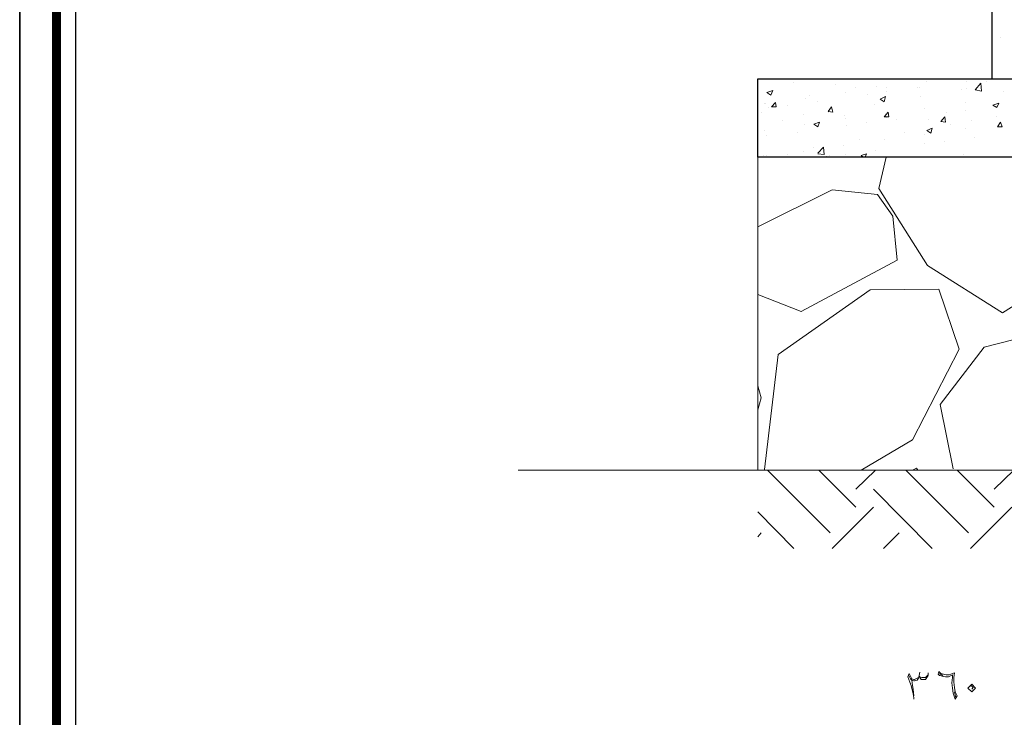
# Model space of a CAD drawing. Header units: metres. Extents: x -18 to 342, y 4 to 63.
# Tile 3 of 173: x -18 to -3, y 24 to 34. Entities that reach past the tile are written whole.
import ezdxf

# ---------------------------------------------------------------- set-up
doc = ezdxf.new("R2010")
doc.units = ezdxf.units.M
doc.header["$MEASUREMENT"] = 0
for name, color, linetype in [('PDF3_hatch', 7, 'Continuous'), ('PDF3_hatch-borshi', 7, 'Continuous'), ('PDF3_KADR', 7, 'Continuous'), ('PDF3_kaff', 7, 'Continuous'), ('PDF3_textt', 7, 'Continuous'), ('PDF3_wall', 7, 'Continuous')]:
    doc.layers.add(name, color=color, linetype=linetype)

msp = doc.modelspace()

# ---------------------------------------------------------------- linework, layer by layer
at = {"layer": 'PDF3_hatch', "lineweight": 25}
msp.add_lwpolyline([(-3.397, 33.928), (-3.397, 33.928)], dxfattribs=at)
at = {"layer": 'PDF3_hatch-borshi', "lineweight": 18}
for points in [[(-6.431, 33.273), (-6.431, 33.273)], [(-4.841, 33.321), (-4.841, 33.321)], [(-4.485, 33.282), (-4.485, 33.282)], [(-4.215, 33.321), (-4.215, 33.321)], [(-3.898, 33.292), (-3.898, 33.292)], [(-3.609, 33.321), (-3.609, 33.321)], [(-3.609, 33.292), (-3.609, 33.292)], [(-5.814, 33.244), (-5.814, 33.244)], [(-5.66, 33.128), (-5.66, 33.128)], [(-5.516, 33.205), (-5.516, 33.205)], [(-5.207, 33.215), (-5.207, 33.215)], [(-5.073, 33.205), (-5.073, 33.205)], [(-5.063, 33.138), (-5.063, 33.138)], [(-4.62, 33.196), (-4.62, 33.196)], [(-4.591, 33.196), (-4.591, 33.196)], [(-3.975, 33.167), (-3.975, 33.167)], [(-3.898, 33.186), (-3.898, 33.186)], [(-3.358, 33.138), (-3.358, 33.138)], [(-6.257, 33.041), (-6.257, 33.041)], [(-6.19, 33.09), (-6.19, 33.09)], [(-6.074, 33.003), (-6.074, 33.003)], [(-5.342, 33.099), (-5.342, 33.099)], [(-4.572, 33.07), (-4.572, 33.07)], [(-6.854, 32.974), (-6.854, 32.974)], [(-6.835, 32.964), (-6.835, 32.964)], [(-6.797, 32.907), (-6.797, 32.907)], [(-6.508, 32.945), (-6.508, 32.945)], [(-5.236, 32.955), (-5.236, 32.955)], [(-4.504, 32.897), (-4.504, 32.897)], [(-3.907, 32.984), (-3.907, 32.984)], [(-3.907, 32.868), (-3.907, 32.868)], [(-3.474, 32.926), (-3.474, 32.926)], [(-6.902, 32.839), (-6.902, 32.839)], [(-6.585, 32.724), (-6.585, 32.724)], [(-6.286, 32.81), (-6.286, 32.81)], [(-5.91, 32.839), (-5.91, 32.839)], [(-5.679, 32.791), (-5.679, 32.791)], [(-5.67, 32.743), (-5.67, 32.743)], [(-5.082, 32.82), (-5.082, 32.82)], [(-5.063, 32.762), (-5.063, 32.762)], [(-4.928, 32.733), (-4.928, 32.733)], [(-4.446, 32.733), (-4.446, 32.733)], [(-4.196, 32.83), (-4.196, 32.83)], [(-3.83, 32.714), (-3.83, 32.714)], [(-3.454, 32.781), (-3.454, 32.781)], [(-6.854, 32.579), (-6.854, 32.579)], [(-6.267, 32.656), (-6.267, 32.656)], [(-5.65, 32.647), (-5.65, 32.647)], [(-5.361, 32.685), (-5.361, 32.685)], [(-4.129, 32.666), (-4.129, 32.666)], [(-3.917, 32.598), (-3.917, 32.598)], [(-6.816, 32.492), (-6.816, 32.492)], [(-6.373, 32.55), (-6.373, 32.55)], [(-5.467, 32.435), (-5.467, 32.435)], [(-5.101, 32.444), (-5.101, 32.444)], [(-4.803, 32.55), (-4.803, 32.55)], [(-4.514, 32.512), (-4.514, 32.512)], [(-4.215, 32.415), (-4.215, 32.415)], [(-3.782, 32.473), (-3.782, 32.473)], [(-6.286, 32.271), (-6.286, 32.271)], [(-6.142, 32.319), (-6.142, 32.319)], [(-6.074, 32.242), (-5.987, 32.329), (-5.978, 32.223), (-6.074, 32.232)], [(-5.689, 32.358), (-5.689, 32.358)], [(-5.227, 32.281), (-5.227, 32.281)], [(-4.504, 32.377), (-4.504, 32.377)], [(-6.864, 32.204), (-6.864, 32.204)], [(-6.816, 32.204), (-6.816, 32.204)], [(-6.517, 32.223), (-6.517, 32.223)], [(-5.949, 32.194), (-5.949, 32.194)], [(-5.901, 32.204), (-5.901, 32.204)], [(-5.66, 32.223), (-5.66, 32.223)], [(-5.41, 32.184), (-5.439, 32.204), (-5.361, 32.232), (-5.381, 32.184)], [(-5.073, 32.184), (-5.178, 31.722), (-4.466, 30.595), (-3.368, 29.902), (-2.241, 30.614), (-1.75, 32.184)], [(-3.936, 32.223), (-3.936, 32.223)], [(-6.951, 30.171), (-6.315, 29.921), (-4.909, 30.672), (-4.976, 31.317), (-5.198, 31.635), (-5.862, 31.703), (-6.951, 31.163)], [(-6.845, 27.6), (-6.854, 27.609), (-6.652, 29.295), (-5.304, 30.239), (-4.302, 30.248), (-4.003, 29.372), (-4.687, 28.043), (-5.439, 27.6)], [(-4.09, 27.619), (-4.283, 28.563), (-3.637, 29.401), (-2.588, 29.671), (-1.808, 29.218), (-1.557, 28.313), (-2.116, 27.6)], [(-6.951, 28.486), (-6.902, 28.659), (-6.951, 28.833)], [(-5.891, 26.685), (-6.806, 27.6)], [(-5.516, 27.06), (-6.055, 27.6)], [(-5.516, 27.321), (-5.227, 27.6)], [(-3.869, 26.685), (-4.784, 27.6)], [(-4.61, 27.6), (-4.629, 27.629), (-4.687, 27.6)], [(-3.493, 27.06), (-4.032, 27.6)], [(-3.493, 27.321), (-3.204, 27.6)], [(-4.398, 26.454), (-5.256, 27.321)], [(-6.421, 26.454), (-6.951, 26.993)], [(-5.862, 26.454), (-5.256, 27.06)], [(-3.84, 26.454), (-3.233, 27.06)], [(-6.951, 26.627), (-6.902, 26.685)], [(-5.111, 26.454), (-4.88, 26.685)]]:
    msp.add_lwpolyline(points, dxfattribs=at)
for points in [[(-6.729, 33.157), (-6.758, 33.09), (-6.816, 33.128)], [(-3.676, 33.147), (-3.772, 33.167), (-3.686, 33.263)], [(-5.082, 33.07), (-5.101, 32.993), (-5.159, 33.032)], [(-6.691, 32.984), (-6.681, 32.916), (-6.748, 32.916)], [(-5.872, 32.916), (-5.853, 32.839), (-5.92, 32.849)], [(-3.426, 32.974), (-3.454, 32.907), (-3.512, 32.945)], [(-5.044, 32.839), (-5.034, 32.772), (-5.101, 32.772)], [(-4.215, 32.772), (-4.206, 32.695), (-4.273, 32.704)], [(-6.045, 32.695), (-6.074, 32.627), (-6.132, 32.666)], [(-4.398, 32.608), (-4.418, 32.531), (-4.475, 32.57)], [(-3.397, 32.695), (-3.377, 32.627), (-3.445, 32.627)]]:
    msp.add_lwpolyline(points, close=True, dxfattribs=at)
at = {"layer": 'PDF3_KADR', "lineweight": 25}
for points in [[(-17.747, 4.013), (66.343, 4.013), (66.343, 63.476), (-17.747, 63.476)], [(-17.747, 63.476), (66.343, 63.476), (66.343, 4.013), (-17.747, 4.013)], [(-16.929, 4.832), (65.399, 4.832), (65.399, 62.657), (-16.929, 62.657)]]:
    msp.add_lwpolyline(points, close=True, dxfattribs=at)
at = {"layer": 'PDF3_KADR', "lineweight": 0, "const_width": 0.135}
msp.add_lwpolyline([(-17.208, 62.937), (-17.208, 4.552), (65.669, 4.552), (65.669, 62.937)], close=True, dxfattribs=at)
at = {"layer": 'PDF3_kaff', "lineweight": 30}
msp.add_lwpolyline([(-6.951, 32.184), (-6.951, 33.33), (36.515, 33.33), (36.515, 32.184)], close=True, dxfattribs=at)
at = {"layer": 'PDF3_kaff', "lineweight": 20}
for points in [[(-6.951, 32.184), (-6.951, 27.6)], [(38.326, 27.6), (-10.456, 27.6)]]:
    msp.add_lwpolyline(points, dxfattribs=at)
at = {"layer": 'PDF3_textt', "lineweight": 20}
for points in [[(-4.456, 24.595), (-4.475, 24.566), (-4.495, 24.537), (-4.524, 24.537), (-4.533, 24.537), (-4.562, 24.537), (-4.581, 24.566), (-4.591, 24.595), (-4.581, 24.643)], [(-4.581, 24.576), (-4.552, 24.566), (-4.524, 24.566), (-4.495, 24.566), (-4.475, 24.585), (-4.456, 24.605), (-4.456, 24.633)], [(-4.668, 24.248), (-4.668, 24.267), (-4.678, 24.325), (-4.707, 24.45), (-4.726, 24.499), (-4.755, 24.576), (-4.735, 24.624), (-4.697, 24.547), (-4.668, 24.537), (-4.658, 24.537), (-4.62, 24.556), (-4.601, 24.566)], [(-4.745, 24.605), (-4.716, 24.547), (-4.697, 24.527), (-4.668, 24.518), (-4.658, 24.518), (-4.62, 24.527), (-4.601, 24.556), (-4.591, 24.595)], [(-4.697, 24.527), (-4.687, 24.45), (-4.678, 24.393), (-4.668, 24.296)], [(-4.292, 24.624), (-4.244, 24.595)], [(-4.071, 24.354), (-4.052, 24.267)], [(-3.859, 24.431), (-3.83, 24.45), (-3.801, 24.422), (-3.82, 24.393)]]:
    msp.add_lwpolyline(points, dxfattribs=at)
for points in [[(-4.061, 24.248), (-4.09, 24.335), (-4.1, 24.412), (-4.109, 24.489), (-4.1, 24.566), (-4.1, 24.605), (-4.119, 24.595), (-4.158, 24.576), (-4.206, 24.576), (-4.254, 24.585), (-4.283, 24.595), (-4.292, 24.595), (-4.312, 24.614), (-4.302, 24.653), (-4.273, 24.624), (-4.235, 24.614), (-4.196, 24.605), (-4.148, 24.605), (-4.1, 24.624), (-4.071, 24.633), (-4.081, 24.566), (-4.081, 24.499), (-4.071, 24.422), (-4.061, 24.354), (-4.032, 24.296)], [(-3.878, 24.412), (-3.82, 24.47), (-3.763, 24.412), (-3.82, 24.354)]]:
    msp.add_lwpolyline(points, close=True, dxfattribs=at)
at = {"layer": 'PDF3_wall', "lineweight": 25}
msp.add_lwpolyline([(-3.522, 33.33), (-3.522, 47.17), (-0.093, 47.17), (-0.093, 46.4)], dxfattribs=at)

doc.saveas('drawing.dxf')
